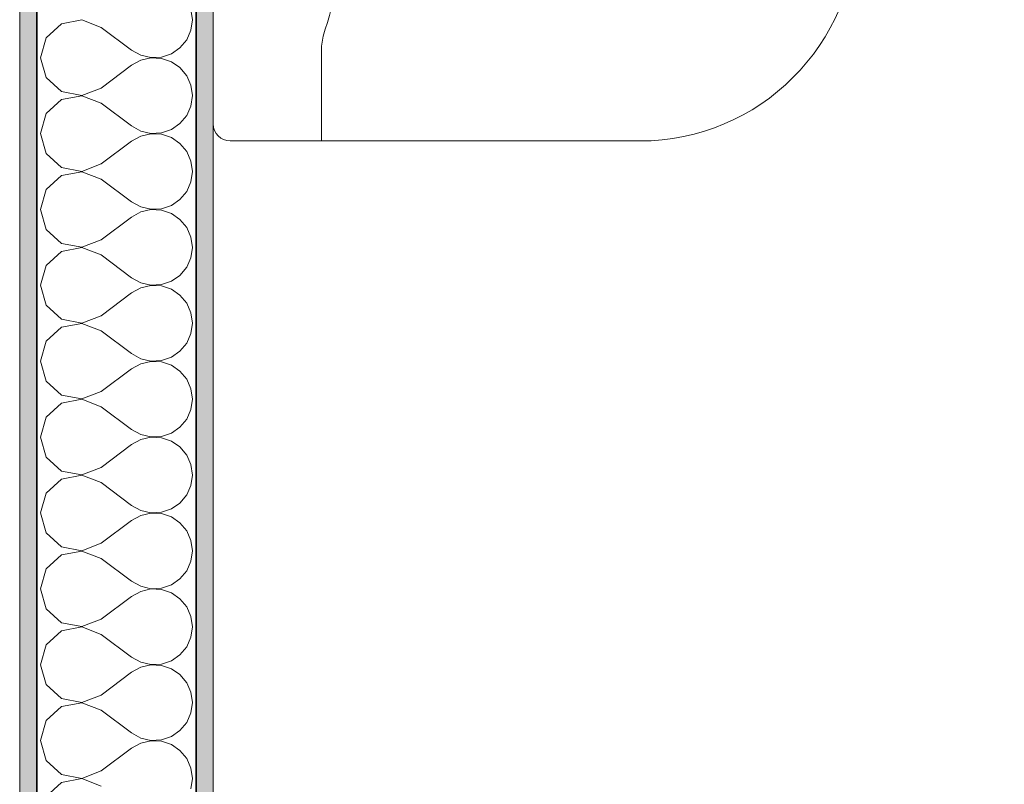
# Model space of a CAD drawing. Header units: metres. Extents: x -7.1 to 26.5, y -14.7 to 18.1.
# Tile 160 of 182: x 15.1 to 16, y 9.5 to 10.2. Entities that reach past the tile are written whole.
import ezdxf

# ---------------------------------------------------------------- set-up
doc = ezdxf.new("R2010")
doc.units = ezdxf.units.M
doc.linetypes.add('AUSGEZOGEN', pattern=[0])
for name, color, linetype in [('XR$1$015 Innenwände', 7, 'AUSGEZOGEN'), ('XR$1$015 Innenwände Schichttrennlinien', 7, 'AUSGEZOGEN'), ('XR$1$065 Möbel Einrichtung', 7, 'AUSGEZOGEN'), ('XR$1$080 Raumdefinitionen Kontur', 7, 'AUSGEZOGEN'), ('XR$3$015 Innenwände Bauteilschraffuren', 7, 'AUSGEZOGEN')]:
    doc.layers.add(name, color=color, linetype=linetype)

# ---------------------------------------------------------------- blocks, each defined once
blk = doc.blocks.new('COMPLEXOBJECT_32')
at = {"layer": 'XR$1$065 Möbel Einrichtung', "color": 8, "linetype": 'AUSGEZOGEN', "lineweight": 13, "transparency": 33554687}
for p, q in [((15.27677, 10.4735), (15.3568, 10.4735)), ((15.3568, 10.4735), (15.63677, 10.4735)), ((15.26177, 10.1085), (15.26177, 10.4585))]:
    blk.add_line(p, q, dxfattribs=at)
blk.add_lwpolyline([(15.63677, 10.0935), (15.3568, 10.0935), (15.27677, 10.0935)], dxfattribs=at)
for centre, radius, start, end in [((15.27677, 10.4585), 0.015, 90, 180), ((15.63677, 10.2835), 0.19, 270, 90), ((15.27677, 10.1085), 0.015, 180, 270)]:
    blk.add_arc(centre, radius, start, end, dxfattribs=at)
blk = doc.blocks.new('COMPLEXOBJECT_266')
at = {"layer": 'XR$3$015 Innenwände Bauteilschraffuren', "color": 8, "linetype": 'AUSGEZOGEN', "lineweight": 13, "transparency": 33554687}
for p, q in [((15.24344, 10.2), (15.24217, 10.20911)), ((15.14643, 10.19987), (15.12853, 10.19648)), ((15.16344, 10.19333), (15.14643, 10.19987)), ((15.24217, 10.19089), (15.24344, 10.2)), ((15.12853, 10.19648), (15.11508, 10.18419)), ((15.16344, 10.19333), (15.1901, 10.17333)), ((15.23846, 10.18248), (15.24217, 10.19089)), ((15.11508, 10.18419), (15.1101, 10.16667)), ((15.23259, 10.17539), (15.23846, 10.18248)), ((15.1901, 10.17333), (15.19815, 10.16888)), ((15.22501, 10.17019), (15.23259, 10.17539)), ((15.1101, 10.16667), (15.11508, 10.14914)), ((15.19815, 10.16445), (15.1901, 10.16)), ((15.19815, 10.16888), (15.20711, 10.1668)), ((15.20711, 10.16653), (15.19815, 10.16445)), ((15.20711, 10.1668), (15.2163, 10.16725)), ((15.2163, 10.16609), (15.20711, 10.16653)), ((15.2163, 10.16725), (15.22501, 10.17019)), ((15.22501, 10.16315), (15.2163, 10.16609)), ((15.16344, 10.14), (15.1901, 10.16)), ((15.23259, 10.15794), (15.22501, 10.16315)), ((15.23846, 10.15086), (15.23259, 10.15794)), ((15.11508, 10.14914), (15.12853, 10.13685)), ((15.24217, 10.14244), (15.23846, 10.15086)), ((15.14643, 10.13347), (15.16344, 10.14)), ((15.24344, 10.13333), (15.24217, 10.14244)), ((15.12853, 10.12981), (15.11508, 10.11752)), ((15.12853, 10.13685), (15.14643, 10.13347)), ((15.14643, 10.1332), (15.12853, 10.12981)), ((15.16344, 10.12667), (15.14643, 10.1332)), ((15.24217, 10.12422), (15.24344, 10.13333)), ((15.16344, 10.12667), (15.1901, 10.10667)), ((15.23846, 10.11581), (15.24217, 10.12422)), ((15.11508, 10.11752), (15.1101, 10.1)), ((15.23259, 10.10873), (15.23846, 10.11581)), ((15.1901, 10.10667), (15.19815, 10.10222)), ((15.2163, 10.10058), (15.22501, 10.10352)), ((15.22501, 10.10352), (15.23259, 10.10873)), ((15.1101, 10.1), (15.11508, 10.08248)), ((15.19815, 10.09778), (15.1901, 10.09333)), ((15.19815, 10.10222), (15.20711, 10.10013)), ((15.20711, 10.09987), (15.19815, 10.09778)), ((15.20711, 10.10013), (15.2163, 10.10058)), ((15.2163, 10.09942), (15.20711, 10.09987)), ((15.22501, 10.09648), (15.2163, 10.09942)), ((15.23259, 10.09127), (15.22501, 10.09648)), ((15.16344, 10.07333), (15.1901, 10.09333)), ((15.23846, 10.08419), (15.23259, 10.09127)), ((15.11508, 10.08248), (15.12853, 10.07019)), ((15.24217, 10.07578), (15.23846, 10.08419)), ((15.12853, 10.07019), (15.14643, 10.0668)), ((15.14643, 10.0668), (15.16344, 10.07333)), ((15.24344, 10.06667), (15.24217, 10.07578)), ((15.12853, 10.06315), (15.11508, 10.05086)), ((15.14643, 10.06653), (15.12853, 10.06315)), ((15.16344, 10.06), (15.14643, 10.06653)), ((15.16344, 10.06), (15.1901, 10.04)), ((15.24217, 10.05756), (15.24344, 10.06667)), ((15.23846, 10.04914), (15.24217, 10.05756)), ((15.11508, 10.05086), (15.1101, 10.03333)), ((15.23259, 10.04206), (15.23846, 10.04914)), ((15.1901, 10.04), (15.19815, 10.03555)), ((15.19815, 10.03555), (15.20711, 10.03347)), ((15.2163, 10.03391), (15.22501, 10.03685)), ((15.22501, 10.03685), (15.23259, 10.04206)), ((15.1101, 10.03333), (15.11508, 10.01581)), ((15.16344, 10.00667), (15.1901, 10.02667)), ((15.19815, 10.03112), (15.1901, 10.02667)), ((15.20711, 10.0332), (15.19815, 10.03112)), ((15.20711, 10.03347), (15.2163, 10.03391)), ((15.2163, 10.03275), (15.20711, 10.0332)), ((15.22501, 10.02981), (15.2163, 10.03275)), ((15.23259, 10.02461), (15.22501, 10.02981)), ((15.23846, 10.01752), (15.23259, 10.02461)), ((15.24217, 10.00911), (15.23846, 10.01752)), ((15.11508, 10.01581), (15.12853, 10.00352)), ((15.24344, 10), (15.24217, 10.00911)), ((15.12853, 10.00352), (15.14643, 10.00013)), ((15.14643, 9.99987), (15.12853, 9.99648)), ((15.14643, 10.00013), (15.16344, 10.00667)), ((15.16344, 9.99333), (15.14643, 9.99987)), ((15.24217, 9.99089), (15.24344, 10)), ((15.12853, 9.99648), (15.11508, 9.98419)), ((15.16344, 9.99333), (15.1901, 9.97333)), ((15.23846, 9.98248), (15.24217, 9.99089)), ((15.11508, 9.98419), (15.1101, 9.96667)), ((15.23259, 9.97539), (15.23846, 9.98248)), ((15.22501, 9.97019), (15.23259, 9.97539)), ((15.1101, 9.96667), (15.11508, 9.94914)), ((15.1901, 9.97333), (15.19815, 9.96888)), ((15.19815, 9.96888), (15.20711, 9.9668)), ((15.20711, 9.96653), (15.19815, 9.96445)), ((15.20711, 9.9668), (15.2163, 9.96725)), ((15.2163, 9.96609), (15.20711, 9.96653)), ((15.2163, 9.96725), (15.22501, 9.97019)), ((15.22501, 9.96315), (15.2163, 9.96609)), ((15.16344, 9.94), (15.1901, 9.96)), ((15.19815, 9.96445), (15.1901, 9.96)), ((15.23259, 9.95794), (15.22501, 9.96315)), ((15.23846, 9.95086), (15.23259, 9.95794)), ((15.11508, 9.94914), (15.12853, 9.93685)), ((15.24217, 9.94244), (15.23846, 9.95086)), ((15.14643, 9.93347), (15.16344, 9.94)), ((15.24344, 9.93333), (15.24217, 9.94244)), ((15.12853, 9.93685), (15.14643, 9.93347)), ((15.14643, 9.9332), (15.12853, 9.92981)), ((15.16344, 9.92667), (15.14643, 9.9332)), ((15.24217, 9.92422), (15.24344, 9.93333)), ((15.12853, 9.92981), (15.11508, 9.91752)), ((15.16344, 9.92667), (15.1901, 9.90667)), ((15.23846, 9.91581), (15.24217, 9.92422)), ((15.11508, 9.91752), (15.1101, 9.9)), ((15.23259, 9.90873), (15.23846, 9.91581)), ((15.1901, 9.90667), (15.19815, 9.90222)), ((15.22501, 9.90352), (15.23259, 9.90873)), ((15.1101, 9.9), (15.11508, 9.88248)), ((15.19815, 9.89778), (15.1901, 9.89333)), ((15.19815, 9.90222), (15.20711, 9.90013)), ((15.20711, 9.89987), (15.19815, 9.89778)), ((15.20711, 9.90013), (15.2163, 9.90058)), ((15.2163, 9.89942), (15.20711, 9.89987)), ((15.2163, 9.90058), (15.22501, 9.90352)), ((15.22501, 9.89648), (15.2163, 9.89942)), ((15.23259, 9.89127), (15.22501, 9.89648)), ((15.16344, 9.87333), (15.1901, 9.89333)), ((15.23846, 9.88419), (15.23259, 9.89127)), ((15.11508, 9.88248), (15.12853, 9.87019)), ((15.24217, 9.87578), (15.23846, 9.88419)), ((15.12853, 9.87019), (15.14643, 9.8668)), ((15.14643, 9.8668), (15.16344, 9.87333)), ((15.24344, 9.86667), (15.24217, 9.87578)), ((15.12853, 9.86315), (15.11508, 9.85086)), ((15.14643, 9.86653), (15.12853, 9.86315)), ((15.16344, 9.86), (15.14643, 9.86653)), ((15.24217, 9.85756), (15.24344, 9.86667)), ((15.16344, 9.86), (15.1901, 9.84)), ((15.23846, 9.84914), (15.24217, 9.85756)), ((15.11508, 9.85086), (15.1101, 9.83333)), ((15.23259, 9.84206), (15.23846, 9.84914)), ((15.1901, 9.84), (15.19815, 9.83555)), ((15.19815, 9.83555), (15.20711, 9.83347)), ((15.2163, 9.83391), (15.22501, 9.83685)), ((15.22501, 9.83685), (15.23259, 9.84206)), ((15.1101, 9.83333), (15.11508, 9.81581)), ((15.16344, 9.80667), (15.1901, 9.82667)), ((15.19815, 9.83112), (15.1901, 9.82667)), ((15.20711, 9.8332), (15.19815, 9.83112)), ((15.20711, 9.83347), (15.2163, 9.83391)), ((15.2163, 9.83275), (15.20711, 9.8332)), ((15.22501, 9.82981), (15.2163, 9.83275)), ((15.23259, 9.82461), (15.22501, 9.82981)), ((15.23846, 9.81752), (15.23259, 9.82461)), ((15.11508, 9.81581), (15.12853, 9.80352)), ((15.24217, 9.80911), (15.23846, 9.81752)), ((15.24344, 9.8), (15.24217, 9.80911)), ((15.12853, 9.80352), (15.14643, 9.80013)), ((15.14643, 9.80013), (15.16344, 9.80667)), ((15.12853, 9.79648), (15.11508, 9.78419)), ((15.14643, 9.79987), (15.12853, 9.79648)), ((15.16344, 9.79333), (15.14643, 9.79987)), ((15.16344, 9.79333), (15.1901, 9.77333)), ((15.24217, 9.79089), (15.24344, 9.8)), ((15.11508, 9.78419), (15.1101, 9.76667)), ((15.23846, 9.78248), (15.24217, 9.79089)), ((15.22501, 9.77019), (15.23259, 9.77539)), ((15.23259, 9.77539), (15.23846, 9.78248)), ((15.1101, 9.76667), (15.11508, 9.74914)), ((15.1901, 9.77333), (15.19815, 9.76888)), ((15.19815, 9.76888), (15.20711, 9.7668)), ((15.20711, 9.76653), (15.19815, 9.76445)), ((15.20711, 9.7668), (15.2163, 9.76725)), ((15.2163, 9.76609), (15.20711, 9.76653)), ((15.2163, 9.76725), (15.22501, 9.77019)), ((15.22501, 9.76315), (15.2163, 9.76609)), ((15.16344, 9.74), (15.1901, 9.76)), ((15.19815, 9.76445), (15.1901, 9.76)), ((15.23259, 9.75794), (15.22501, 9.76315)), ((15.23846, 9.75086), (15.23259, 9.75794)), ((15.11508, 9.74914), (15.12853, 9.73685)), ((15.24217, 9.74244), (15.23846, 9.75086)), ((15.14643, 9.73347), (15.16344, 9.74)), ((15.24344, 9.73333), (15.24217, 9.74244)), ((15.12853, 9.73685), (15.14643, 9.73347)), ((15.14643, 9.7332), (15.12853, 9.72981)), ((15.16344, 9.72667), (15.14643, 9.7332)), ((15.24217, 9.72422), (15.24344, 9.73333)), ((15.12853, 9.72981), (15.11508, 9.71752)), ((15.16344, 9.72667), (15.1901, 9.70667)), ((15.23846, 9.71581), (15.24217, 9.72422)), ((15.11508, 9.71752), (15.1101, 9.7)), ((15.23259, 9.70873), (15.23846, 9.71581)), ((15.1901, 9.70667), (15.19815, 9.70222)), ((15.22501, 9.70352), (15.23259, 9.70873)), ((15.1101, 9.7), (15.11508, 9.68248)), ((15.19815, 9.69778), (15.1901, 9.69333)), ((15.19815, 9.70222), (15.20711, 9.70013)), ((15.20711, 9.69987), (15.19815, 9.69778)), ((15.20711, 9.70013), (15.2163, 9.70058)), ((15.2163, 9.69942), (15.20711, 9.69987)), ((15.2163, 9.70058), (15.22501, 9.70352)), ((15.22501, 9.69648), (15.2163, 9.69942)), ((15.16344, 9.67333), (15.1901, 9.69333)), ((15.23259, 9.69127), (15.22501, 9.69648)), ((15.23846, 9.68419), (15.23259, 9.69127)), ((15.11508, 9.68248), (15.12853, 9.67019)), ((15.24217, 9.67578), (15.23846, 9.68419)), ((15.14643, 9.6668), (15.16344, 9.67333)), ((15.24344, 9.66667), (15.24217, 9.67578)), ((15.12853, 9.66315), (15.11508, 9.65086)), ((15.12853, 9.67019), (15.14643, 9.6668)), ((15.14643, 9.66653), (15.12853, 9.66315)), ((15.16344, 9.66), (15.14643, 9.66653)), ((15.24217, 9.65756), (15.24344, 9.66667)), ((15.16344, 9.66), (15.1901, 9.64)), ((15.23846, 9.64914), (15.24217, 9.65756)), ((15.11508, 9.65086), (15.1101, 9.63333)), ((15.23259, 9.64206), (15.23846, 9.64914)), ((15.1901, 9.64), (15.19815, 9.63555)), ((15.2163, 9.63391), (15.22501, 9.63685)), ((15.22501, 9.63685), (15.23259, 9.64206)), ((15.1101, 9.63333), (15.11508, 9.61581)), ((15.19815, 9.63112), (15.1901, 9.62667)), ((15.19815, 9.63555), (15.20711, 9.63347)), ((15.20711, 9.6332), (15.19815, 9.63112)), ((15.20711, 9.63347), (15.2163, 9.63391)), ((15.2163, 9.63275), (15.20711, 9.6332)), ((15.22501, 9.62981), (15.2163, 9.63275)), ((15.23259, 9.62461), (15.22501, 9.62981)), ((15.16344, 9.60667), (15.1901, 9.62667)), ((15.23846, 9.61752), (15.23259, 9.62461)), ((15.11508, 9.61581), (15.12853, 9.60352)), ((15.24217, 9.60911), (15.23846, 9.61752)), ((15.12853, 9.60352), (15.14643, 9.60013)), ((15.14643, 9.60013), (15.16344, 9.60667)), ((15.24344, 9.6), (15.24217, 9.60911)), ((15.12853, 9.59648), (15.11508, 9.58419)), ((15.14643, 9.59987), (15.12853, 9.59648)), ((15.16344, 9.59333), (15.14643, 9.59987)), ((15.16344, 9.59333), (15.1901, 9.57333)), ((15.24217, 9.59089), (15.24344, 9.6)), ((15.23846, 9.58248), (15.24217, 9.59089)), ((15.11508, 9.58419), (15.1101, 9.56667)), ((15.23259, 9.57539), (15.23846, 9.58248)), ((15.1901, 9.57333), (15.19815, 9.56888)), ((15.19815, 9.56888), (15.20711, 9.5668)), ((15.20711, 9.5668), (15.2163, 9.56725)), ((15.2163, 9.56725), (15.22501, 9.57019)), ((15.22501, 9.57019), (15.23259, 9.57539)), ((15.1101, 9.56667), (15.11508, 9.54914)), ((15.16344, 9.54), (15.1901, 9.56)), ((15.19815, 9.56445), (15.1901, 9.56)), ((15.20711, 9.56653), (15.19815, 9.56445)), ((15.2163, 9.56609), (15.20711, 9.56653)), ((15.22501, 9.56315), (15.2163, 9.56609)), ((15.23259, 9.55794), (15.22501, 9.56315)), ((15.23846, 9.55086), (15.23259, 9.55794)), ((15.24217, 9.54244), (15.23846, 9.55086)), ((15.11508, 9.54914), (15.12853, 9.53685)), ((15.24344, 9.53333), (15.24217, 9.54244)), ((15.12853, 9.53685), (15.14643, 9.53347)), ((15.14643, 9.5332), (15.12853, 9.52981)), ((15.14643, 9.53347), (15.16344, 9.54)), ((15.16344, 9.52667), (15.14643, 9.5332)), ((15.24217, 9.52422), (15.24344, 9.53333)), ((15.12853, 9.52981), (15.11508, 9.51752))]:
    blk.add_line(p, q, dxfattribs=at)

msp = doc.modelspace()

# ---------------------------------------------------------------- hatches: boundary and pattern name
at = {"layer": 'XR$3$015 Innenwände Bauteilschraffuren', "linetype": 'AUSGEZOGEN', "lineweight": 13, "true_color": 0x202020, "transparency": 33554687}
for points in [[(15.10677, 7.5885), (15.10677, 10.7335), (15.09177, 10.7335), (15.09177, 7.5885)], [(15.26177, 8.3635), (15.26177, 10.7335), (15.24677, 10.7335), (15.24677, 8.3635)]]:
    msp.add_hatch(color=250, dxfattribs=at).paths.add_polyline_path(points)

# ---------------------------------------------------------------- linework, layer by layer
at = {"layer": 'XR$1$015 Innenwände', "color": 7, "linetype": 'AUSGEZOGEN', "lineweight": 18, "transparency": 33554687}
for p, q in [((15.09177, 10.7335), (15.09177, 7.5885)), ((15.26177, 8.3635), (15.26177, 10.7335))]:
    msp.add_line(p, q, dxfattribs=at)
at = {"layer": 'XR$1$015 Innenwände Schichttrennlinien', "color": 7, "linetype": 'AUSGEZOGEN', "lineweight": 35, "transparency": 33554687}
for p, q in [((15.10677, 10.7335), (15.10677, 8.3485)), ((15.24677, 10.7335), (15.24677, 8.3635))]:
    msp.add_line(p, q, dxfattribs=at)
at = {"layer": 'XR$1$065 Möbel Einrichtung', "color": 8, "linetype": 'AUSGEZOGEN', "lineweight": 13, "transparency": 33554687}
for p, q in [((15.3568, 10.1769), (15.35827, 10.18569)), ((15.3568, 10.0935), (15.3568, 10.1769))]:
    msp.add_line(p, q, dxfattribs=at)
msp.add_arc((15.07711, 10.2835), 0.29768, 340.81765, 19.18235, dxfattribs=at)
at = {"layer": 'XR$1$080 Raumdefinitionen Kontur', "color": 8, "linetype": 'AUSGEZOGEN', "lineweight": 13, "transparency": 33554687}
msp.add_lwpolyline([(18.63177, 10.7335), (15.26177, 10.7335), (15.26179, 8.3635), (18.63177, 8.3635), (18.63177, 10.7335)], close=True, dxfattribs=at)

# ---------------------------------------------------------------- block references
at = {"layer": 'XR$1$065 Möbel Einrichtung', "color": 8, "linetype": 'AUSGEZOGEN', "lineweight": 13, "transparency": 33554687}
msp.add_blockref('COMPLEXOBJECT_32', (0, 0), dxfattribs=at)
at = {"layer": 'XR$3$015 Innenwände Bauteilschraffuren', "color": 8, "linetype": 'AUSGEZOGEN', "lineweight": 13, "transparency": 33554687}
msp.add_blockref('COMPLEXOBJECT_266', (0, 0), dxfattribs=at)

doc.saveas('drawing.dxf')
